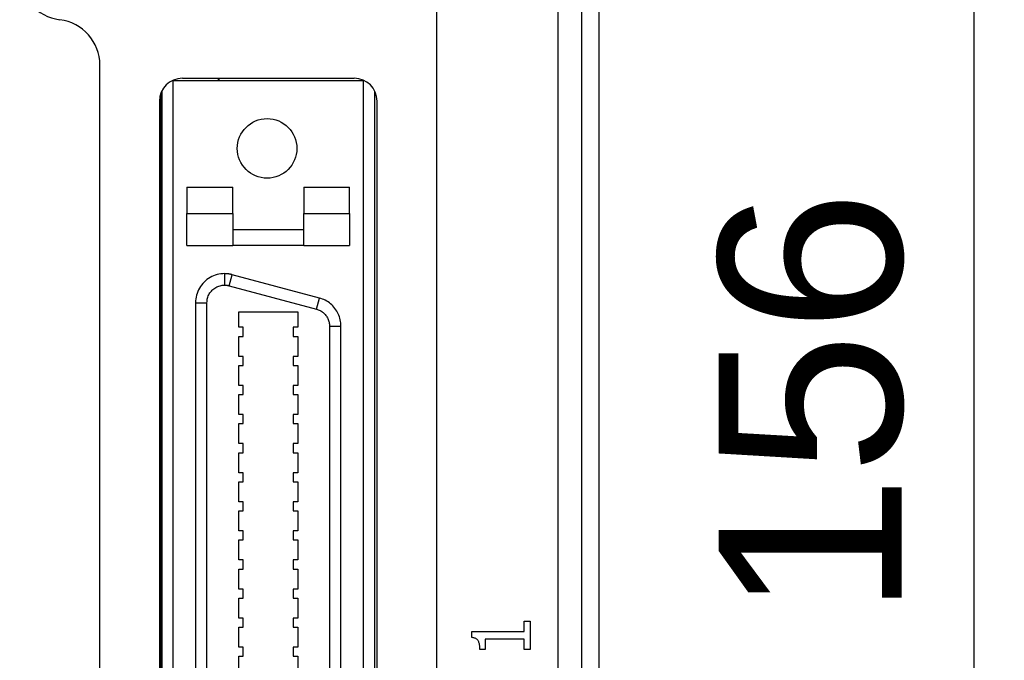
# Model space of a CAD drawing. Extents: x 12123 to 12493, y -1513 to -1171.
# Tile 13 of 33: x 12200 to 12243, y -1315 to -1287. Entities that reach past the tile are written whole.
import ezdxf

# ---------------------------------------------------------------- set-up
doc = ezdxf.new("R2010")
doc.units = 0
doc.layers.get('DEFPOINTS').update_dxf_attribs({"color": 8, "linetype": 'CONTINUOUS'})
doc.layers.add('2', color=2, linetype='CONTINUOUS')
doc.styles.get("Standard").update_dxf_attribs({"font": 'ARIAL.TTF'})
doc.dimstyles.new('ISO-25', dxfattribs={"dimtxt": 8, "dimasz": 8, "dimexe": 1, "dimexo": 1, "dimgap": 3, "dimtad": 1, "dimtxsty": 'STANDARD', "dimcen": 0, "dimclrd": 256, "dimclre": 256, "dimclrt": 2, "dimazin": 3, "dimtfac": 1, "dimtmove": 0, "dimatfit": 3})

# ---------------------------------------------------------------- blocks, each defined once
blk = doc.blocks.new('*D176')
at = {"layer": '2', "color": 7}
for p, q in [((12224.987, -1225.876), (12243.147, -1225.876)), ((12242.147, -1233.876), (12242.147, -1373.876)), ((12225.239, -1381.876), (12243.147, -1381.876))]:
    blk.add_line(p, q, dxfattribs=at)
for points in [[(12240.814, -1233.876), (12243.481, -1233.876), (12242.147, -1225.876)], [(12240.814, -1373.876), (12243.481, -1373.876), (12242.147, -1381.876)]]:
    blk.add_solid(points, dxfattribs=at)
at = {"layer": 'DEFPOINTS', "color": 0}
for p in [(12223.987, -1225.876), (12224.239, -1381.876), (12242.147, -1381.876)]:
    blk.add_point(p, dxfattribs=at)
at = {"layer": '2', "color": 7, "insert": (12235.063, -1303.662), "char_height": 8, "attachment_point": 5, "rotation": 90}
blk.add_mtext('156', dxfattribs=at)

msp = doc.modelspace()

# ---------------------------------------------------------------- linework, layer by layer
at = {"layer": '2', "color": 7}
for p, q in [((12225.799, -1374.883), (12225.799, -1224.87)), ((12223.987, -1225.63), (12223.987, -1374.123)), ((12225.039, -1374.123), (12225.039, -1225.63)), ((12218.699, -1256.776), (12218.699, -1371.606)), ((12203.999, -1341.706), (12203.999, -1288.885)), ((12207.163, -1289.556), (12207.199, -1289.556)), ((12207.199, -1341.986), (12207.199, -1289.556)), ((12207.199, -1289.556), (12215.499, -1289.556)), ((12207.599, -1289.456), (12215.099, -1289.456)), ((12209.179, -1289.556), (12209.179, -1289.456)), ((12209.199, -1289.456), (12209.199, -1289.556)), ((12215.499, -1289.556), (12215.535, -1289.556)), ((12215.499, -1289.556), (12215.499, -1341.986)), ((12206.639, -1290.176), (12206.639, -1323.126)), ((12206.699, -1290.021), (12206.699, -1341.522)), ((12215.999, -1341.522), (12215.999, -1290.021)), ((12206.599, -1290.456), (12206.599, -1341.086)), ((12216.099, -1341.086), (12216.099, -1290.456)), ((12206.599, -1291.056), (12206.639, -1291.056)), ((12206.599, -1291.696), (12206.639, -1291.696)), ((12206.599, -1293.596), (12206.639, -1293.596)), ((12206.599, -1294.236), (12206.639, -1294.236)), ((12207.799, -1294.218), (12209.799, -1294.218)), ((12207.799, -1294.218), (12207.799, -1295.359)), ((12209.799, -1295.359), (12209.799, -1294.218)), ((12212.899, -1294.218), (12212.899, -1295.359)), ((12212.899, -1294.218), (12214.899, -1294.218)), ((12214.899, -1295.359), (12214.899, -1294.218)), ((12207.799, -1295.359), (12209.799, -1295.359)), ((12207.799, -1296.756), (12207.799, -1295.359)), ((12209.799, -1295.359), (12209.799, -1296.756)), ((12212.899, -1296.756), (12212.899, -1295.359)), ((12212.899, -1295.359), (12214.899, -1295.359)), ((12214.899, -1295.359), (12214.899, -1296.756)), ((12206.599, -1296.136), (12206.639, -1296.136)), ((12209.799, -1296.056), (12212.899, -1296.056)), ((12206.599, -1296.776), (12206.639, -1296.776)), ((12207.799, -1296.756), (12209.799, -1296.756)), ((12212.899, -1296.756), (12209.799, -1296.756)), ((12212.899, -1296.756), (12214.899, -1296.756)), ((12209.179, -1298.019), (12209.179, -1298.019)), ((12209.199, -1298.015), (12209.199, -1298.015)), ((12209.444, -1297.991), (12209.444, -1298.491)), ((12209.643, -1298.518), (12209.773, -1298.035)), ((12213.583, -1299.056), (12209.773, -1298.035)), ((12206.599, -1298.676), (12206.639, -1298.676)), ((12209.643, -1298.518), (12213.453, -1299.539)), ((12206.599, -1299.316), (12206.639, -1299.316)), ((12208.174, -1299.261), (12208.674, -1299.261)), ((12208.174, -1299.261), (12208.174, -1332.281)), ((12208.674, -1332.281), (12208.674, -1299.261)), ((12213.453, -1299.539), (12213.583, -1299.056)), ((12210.061, -1300.332), (12210.061, -1299.66)), ((12210.061, -1299.66), (12212.637, -1299.66)), ((12212.637, -1299.66), (12212.637, -1300.332)), ((12210.261, -1300.332), (12210.061, -1300.332)), ((12210.261, -1300.731), (12210.261, -1300.332)), ((12212.637, -1300.332), (12212.437, -1300.332)), ((12212.437, -1300.332), (12212.437, -1300.731)), ((12214.024, -1300.282), (12214.524, -1300.282)), ((12214.024, -1300.282), (12214.024, -1331.261)), ((12214.524, -1331.261), (12214.524, -1300.282)), ((12210.061, -1301.602), (12210.061, -1300.731)), ((12210.061, -1300.731), (12210.261, -1300.731)), ((12212.437, -1300.731), (12212.637, -1300.731)), ((12212.637, -1300.731), (12212.637, -1301.602)), ((12206.599, -1301.216), (12206.639, -1301.216)), ((12206.599, -1301.856), (12206.639, -1301.856)), ((12210.261, -1301.602), (12210.061, -1301.602)), ((12210.261, -1302.001), (12210.261, -1301.602)), ((12212.637, -1301.602), (12212.437, -1301.602)), ((12212.437, -1301.602), (12212.437, -1302.001)), ((12210.061, -1302.872), (12210.061, -1302.001)), ((12210.061, -1302.001), (12210.261, -1302.001)), ((12212.437, -1302.001), (12212.637, -1302.001)), ((12212.637, -1302.001), (12212.637, -1302.872)), ((12210.261, -1302.872), (12210.061, -1302.872)), ((12210.261, -1303.271), (12210.261, -1302.872)), ((12212.637, -1302.872), (12212.437, -1302.872)), ((12212.437, -1302.872), (12212.437, -1303.271)), ((12210.061, -1304.142), (12210.061, -1303.271)), ((12210.061, -1303.271), (12210.261, -1303.271)), ((12212.437, -1303.271), (12212.637, -1303.271)), ((12212.637, -1303.271), (12212.637, -1304.142)), ((12206.599, -1303.756), (12206.639, -1303.756)), ((12206.599, -1304.396), (12206.639, -1304.396)), ((12210.261, -1304.142), (12210.061, -1304.142)), ((12210.261, -1304.541), (12210.261, -1304.142)), ((12212.637, -1304.142), (12212.437, -1304.142)), ((12212.437, -1304.142), (12212.437, -1304.541)), ((12210.061, -1305.412), (12210.061, -1304.541)), ((12210.061, -1304.541), (12210.261, -1304.541)), ((12212.437, -1304.541), (12212.637, -1304.541)), ((12212.637, -1304.541), (12212.637, -1305.412)), ((12210.26, -1305.412), (12210.061, -1305.412)), ((12210.26, -1305.811), (12210.26, -1305.412)), ((12212.637, -1305.412), (12212.438, -1305.412)), ((12212.438, -1305.412), (12212.438, -1305.811)), ((12210.061, -1306.682), (12210.061, -1305.811)), ((12210.061, -1305.811), (12210.26, -1305.811)), ((12212.438, -1305.811), (12212.637, -1305.811)), ((12212.637, -1305.811), (12212.637, -1306.682)), ((12206.599, -1306.296), (12206.639, -1306.296)), ((12206.599, -1306.936), (12206.639, -1306.936)), ((12210.26, -1306.682), (12210.061, -1306.682)), ((12210.26, -1307.081), (12210.26, -1306.682)), ((12212.637, -1306.682), (12212.438, -1306.682)), ((12212.438, -1306.682), (12212.438, -1307.081)), ((12210.061, -1307.952), (12210.061, -1307.081)), ((12210.061, -1307.081), (12210.26, -1307.081)), ((12212.438, -1307.081), (12212.637, -1307.081)), ((12212.637, -1307.081), (12212.637, -1307.952)), ((12210.26, -1307.952), (12210.061, -1307.952)), ((12210.061, -1309.222), (12210.061, -1308.351)), ((12210.061, -1308.351), (12210.26, -1308.351)), ((12210.26, -1308.351), (12210.26, -1307.952)), ((12212.637, -1307.952), (12212.438, -1307.952)), ((12212.438, -1307.952), (12212.438, -1308.351)), ((12212.438, -1308.351), (12212.637, -1308.351)), ((12212.637, -1308.351), (12212.637, -1309.222)), ((12206.599, -1308.836), (12206.639, -1308.836)), ((12206.599, -1309.476), (12206.639, -1309.476)), ((12210.26, -1309.222), (12210.061, -1309.222)), ((12210.061, -1310.492), (12210.061, -1309.621)), ((12210.061, -1309.621), (12210.26, -1309.621)), ((12210.26, -1309.621), (12210.26, -1309.222)), ((12212.637, -1309.222), (12212.438, -1309.222)), ((12212.438, -1309.222), (12212.438, -1309.621)), ((12212.438, -1309.621), (12212.637, -1309.621)), ((12212.637, -1309.621), (12212.637, -1310.492)), ((12210.26, -1310.492), (12210.061, -1310.492)), ((12210.26, -1310.891), (12210.26, -1310.492)), ((12212.637, -1310.492), (12212.438, -1310.492)), ((12212.438, -1310.492), (12212.438, -1310.891)), ((12210.061, -1311.762), (12210.061, -1310.891)), ((12210.061, -1310.891), (12210.26, -1310.891)), ((12212.438, -1310.891), (12212.637, -1310.891)), ((12212.637, -1310.891), (12212.637, -1311.762)), ((12206.599, -1311.376), (12206.639, -1311.376)), ((12210.26, -1311.762), (12210.061, -1311.762)), ((12210.26, -1312.161), (12210.26, -1311.762)), ((12212.637, -1311.762), (12212.438, -1311.762)), ((12212.438, -1311.762), (12212.438, -1312.161)), ((12206.599, -1312.016), (12206.639, -1312.016)), ((12210.061, -1313.032), (12210.061, -1312.161)), ((12210.061, -1312.161), (12210.26, -1312.161)), ((12212.438, -1312.161), (12212.637, -1312.161)), ((12212.637, -1312.161), (12212.637, -1313.032)), ((12210.26, -1313.032), (12210.061, -1313.032)), ((12210.26, -1313.431), (12210.26, -1313.032)), ((12212.637, -1313.032), (12212.438, -1313.032)), ((12212.438, -1313.032), (12212.438, -1313.431)), ((12210.061, -1314.302), (12210.061, -1313.431)), ((12210.061, -1313.431), (12210.26, -1313.431)), ((12212.438, -1313.431), (12212.637, -1313.431)), ((12212.637, -1313.431), (12212.637, -1314.302)), ((12222.525, -1313.618), (12222.525, -1313.167)), ((12222.525, -1313.167), (12222.784, -1313.167)), ((12222.784, -1313.167), (12222.784, -1314.406)), ((12206.599, -1313.916), (12206.639, -1313.916)), ((12220.236, -1313.882), (12220.236, -1313.618)), ((12220.236, -1313.618), (12222.525, -1313.618)), ((12222.525, -1313.945), (12220.823, -1313.945)), ((12220.823, -1313.945), (12220.823, -1314.406)), ((12222.525, -1314.406), (12222.525, -1313.945)), ((12210.26, -1314.302), (12210.061, -1314.302)), ((12210.26, -1314.701), (12210.26, -1314.302)), ((12212.637, -1314.302), (12212.438, -1314.302)), ((12212.438, -1314.302), (12212.438, -1314.701)), ((12206.599, -1314.556), (12206.639, -1314.556)), ((12210.061, -1315.572), (12210.061, -1314.701)), ((12210.061, -1314.701), (12210.26, -1314.701)), ((12212.438, -1314.701), (12212.637, -1314.701)), ((12212.637, -1314.701), (12212.637, -1315.572)), ((12220.823, -1314.406), (12220.59, -1314.406)), ((12222.784, -1314.406), (12222.525, -1314.406))]:
    msp.add_line(p, q, dxfattribs=at)
at = {"layer": '2', "color": 7, "flags": 128}
for points in [[(12209.444, -1297.991), (12209.363, -1297.994), (12209.281, -1298.002), (12209.199, -1298.015), (12209.118, -1298.033), (12209.038, -1298.057), (12208.96, -1298.086), (12208.884, -1298.121), (12208.81, -1298.16), (12208.739, -1298.204), (12208.671, -1298.253), (12208.607, -1298.306), (12208.546, -1298.362), (12208.489, -1298.423), (12208.437, -1298.487), (12208.388, -1298.555), (12208.344, -1298.626), (12208.305, -1298.699), (12208.27, -1298.775), (12208.241, -1298.853), (12208.217, -1298.933), (12208.198, -1299.015), (12208.185, -1299.097), (12208.177, -1299.179), (12208.174, -1299.261)], [(12209.773, -1298.035), (12209.76, -1298.031), (12209.747, -1298.028), (12209.734, -1298.025), (12209.72, -1298.022), (12209.707, -1298.019), (12209.693, -1298.016), (12209.679, -1298.013), (12209.666, -1298.011), (12209.652, -1298.008), (12209.638, -1298.006), (12209.624, -1298.004), (12209.61, -1298.002), (12209.596, -1298), (12209.582, -1297.999), (12209.568, -1297.997), (12209.554, -1297.996), (12209.54, -1297.995), (12209.526, -1297.994), (12209.512, -1297.993), (12209.498, -1297.993), (12209.484, -1297.992), (12209.471, -1297.992), (12209.457, -1297.992), (12209.444, -1297.991)], [(12208.674, -1299.261), (12208.676, -1299.211), (12208.681, -1299.161), (12208.689, -1299.111), (12208.7, -1299.062), (12208.715, -1299.013), (12208.732, -1298.966), (12208.753, -1298.92), (12208.777, -1298.876), (12208.804, -1298.833), (12208.833, -1298.792), (12208.865, -1298.753), (12208.9, -1298.716), (12208.936, -1298.681), (12208.975, -1298.649), (12209.017, -1298.62), (12209.06, -1298.593), (12209.104, -1298.57), (12209.15, -1298.549), (12209.197, -1298.531), (12209.245, -1298.517), (12209.294, -1298.506), (12209.344, -1298.498), (12209.394, -1298.493), (12209.444, -1298.491)], [(12209.444, -1298.491), (12209.452, -1298.492), (12209.461, -1298.492), (12209.469, -1298.492), (12209.478, -1298.492), (12209.486, -1298.493), (12209.494, -1298.493), (12209.503, -1298.494), (12209.511, -1298.494), (12209.52, -1298.495), (12209.528, -1298.496), (12209.536, -1298.497), (12209.545, -1298.498), (12209.553, -1298.499), (12209.561, -1298.5), (12209.57, -1298.502), (12209.578, -1298.503), (12209.586, -1298.505), (12209.594, -1298.506), (12209.603, -1298.508), (12209.611, -1298.51), (12209.619, -1298.512), (12209.627, -1298.514), (12209.635, -1298.516), (12209.643, -1298.518)], [(12214.524, -1300.282), (12214.522, -1300.214), (12214.517, -1300.145), (12214.507, -1300.076), (12214.494, -1300.007), (12214.477, -1299.94), (12214.457, -1299.873), (12214.433, -1299.808), (12214.405, -1299.745), (12214.374, -1299.683), (12214.339, -1299.622), (12214.302, -1299.564), (12214.261, -1299.508), (12214.217, -1299.454), (12214.171, -1299.403), (12214.122, -1299.355), (12214.07, -1299.309), (12214.016, -1299.266), (12213.959, -1299.226), (12213.9, -1299.189), (12213.84, -1299.155), (12213.778, -1299.125), (12213.714, -1299.098), (12213.649, -1299.075), (12213.583, -1299.056)], [(12213.453, -1299.539), (12213.494, -1299.551), (12213.533, -1299.565), (12213.572, -1299.581), (12213.609, -1299.599), (12213.646, -1299.619), (12213.682, -1299.642), (12213.716, -1299.666), (12213.749, -1299.692), (12213.78, -1299.72), (12213.81, -1299.749), (12213.838, -1299.78), (12213.865, -1299.813), (12213.889, -1299.847), (12213.912, -1299.882), (12213.933, -1299.919), (12213.952, -1299.956), (12213.969, -1299.995), (12213.983, -1300.034), (12213.996, -1300.074), (12214.006, -1300.115), (12214.014, -1300.157), (12214.02, -1300.198), (12214.023, -1300.24), (12214.024, -1300.282)], [(12220.59, -1314.406), (12220.59, -1314.364), (12220.588, -1314.323), (12220.586, -1314.284), (12220.582, -1314.248), (12220.577, -1314.213), (12220.572, -1314.18), (12220.565, -1314.148), (12220.557, -1314.119), (12220.548, -1314.092), (12220.539, -1314.067), (12220.528, -1314.043), (12220.516, -1314.022), (12220.503, -1314.002), (12220.488, -1313.983), (12220.471, -1313.967), (12220.452, -1313.951), (12220.431, -1313.937), (12220.409, -1313.925), (12220.385, -1313.914), (12220.359, -1313.904), (12220.331, -1313.897), (12220.301, -1313.89), (12220.27, -1313.885), (12220.236, -1313.882)]]:
    msp.add_lwpolyline(points, dxfattribs=at)
at = {"layer": '2', "color": 7}
msp.add_circle((12211.299, -1292.521), 1.3, dxfattribs=at)
for centre, radius, start, end in [((12202.499, -1284.916), 2, 180, 262.8192), ((12201.999, -1288.885), 2, 0, 82.8192), ((12207.599, -1290.456), 1, 90, 180), ((12215.099, -1290.456), 1, 0, 90)]:
    msp.add_arc(centre, radius, start, end, dxfattribs=at)

# ---------------------------------------------------------------- dimensions: what is measured, and where the dimension line sits
dim = msp.add_linear_dim(base=(12242.147, -1381.876), p1=(12223.987, -1225.876), p2=(12224.239, -1381.876), angle=90, dimstyle='ISO-25', override={"dimclrd": 7, "dimclre": 7, "dimclrt": 7}, dxfattribs=at)
dim.commit()
dim.dimension.update_dxf_attribs({"geometry": '*D176', "text_midpoint": (12242.147, -1303.662), "dimtype": 160})

doc.saveas('drawing.dxf')
